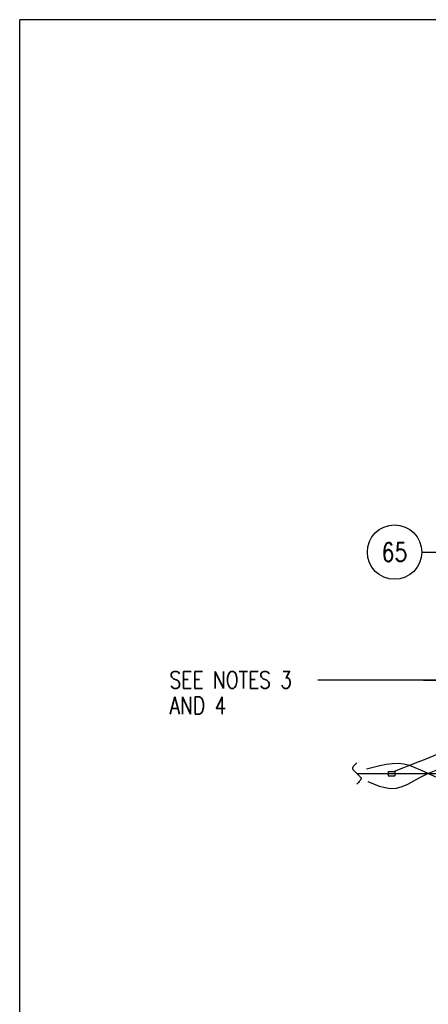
# Model space of a CAD drawing. Extents: x 0 to 7.1, y 0 to 9.85.
# Tile 2 of 4: x 0 to 2.39, y 4.08 to 9.85. Entities that reach past the tile are written whole.
import ezdxf
from ezdxf.enums import TextEntityAlignment as Align

# ---------------------------------------------------------------- set-up
doc = ezdxf.new("R2010")
doc.units = 0
doc.header["$MEASUREMENT"] = 0
doc.layers.get('0').update_dxf_attribs({"color": 2, "linetype": 'CONTINUOUS'})
doc.layers.add('E-DETL', color=2, linetype='CONTINUOUS')
doc.layers.add('E-DETL-TEXT', color=3, linetype='CONTINUOUS')
doc.styles.add('ROMANS', font='ROMANS.SHX', dxfattribs={"width": 0.8})
doc.styles.get("Standard").update_dxf_attribs({"font": 'ROMANS.SHX', "width": 0.8, "height": 0.125})

# ---------------------------------------------------------------- blocks, each defined once
blk = doc.blocks.new('LOOP')
blk.add_lwpolyline([(-1.119, 0), (-1.115, 0), (-0.947, 0), (-0.809, 0), (-0.694, 0), (-0.6, 0), (-0.523, 0), (-0.456, 0), (-0.397, 0), (-0.341, 0), (-0.288, 0), (-0.238, 0), (-0.189, 0), (-0.142, 0), (-0.097, 0), (-0.053, 0), (-0.01, 0), (0.033, 0), (0.074, 0), (0.114, -0.001), (0.153, -0.003), (0.19, -0.006), (0.226, -0.011), (0.259, -0.017), (0.289, -0.025), (0.317, -0.036), (0.343, -0.048), (0.365, -0.063), (0.386, -0.079), (0.403, -0.095), (0.419, -0.113), (0.432, -0.131), (0.442, -0.15), (0.45, -0.168), (0.456, -0.186), (0.46, -0.204), (0.461, -0.223), (0.46, -0.241), (0.456, -0.259), (0.45, -0.277), (0.442, -0.295), (0.432, -0.313), (0.419, -0.331), (0.404, -0.348), (0.387, -0.365), (0.367, -0.38), (0.345, -0.394), (0.32, -0.406), (0.293, -0.416), (0.264, -0.425), (0.232, -0.431), (0.198, -0.435), (0.162, -0.438), (0.124, -0.44), (0.086, -0.441), (0.045, -0.441), (0.004, -0.441), (-0.038, -0.441), (-0.08, -0.441), (-0.122, -0.44), (-0.163, -0.438), (-0.202, -0.435), (-0.24, -0.43), (-0.275, -0.424), (-0.307, -0.416), (-0.336, -0.405), (-0.362, -0.392), (-0.384, -0.377), (-0.404, -0.359), (-0.421, -0.339), (-0.436, -0.316), (-0.45, -0.292), (-0.461, -0.264), (-0.471, -0.235), (-0.48, -0.202), (-0.488, -0.166), (-0.494, -0.125), (-0.499, -0.08), (-0.502, -0.03), (-0.505, 0.027), (-0.505, 0.09)])
blk = doc.blocks.new('BREAK')
blk.add_lwpolyline([(0, 0.0625), (-0.0055, 0.057), (-0.0103, 0.0521), (-0.0144, 0.0479), (-0.0177, 0.0441), (-0.0205, 0.0408), (-0.0225, 0.0378), (-0.0239, 0.0351), (-0.0247, 0.0326), (-0.0249, 0.0302), (-0.0246, 0.0279), (-0.0238, 0.0257), (-0.0226, 0.0236), (-0.0211, 0.0216), (-0.0194, 0.0196), (-0.0176, 0.0176), (-0.0156, 0.0156), (-0.0137, 0.0137), (-0.0117, 0.0117), (-0.0098, 0.0098), (-0.0078, 0.0078), (-0.0059, 0.0059), (-0.0039, 0.0039), (-0.002, 0.002), (0, 0), (0.002, -0.002), (0.0039, -0.0039), (0.0059, -0.0059), (0.0078, -0.0078), (0.0098, -0.0098), (0.0117, -0.0117), (0.0137, -0.0137), (0.0156, -0.0156), (0.0176, -0.0176), (0.0194, -0.0196), (0.0211, -0.0216), (0.0226, -0.0236), (0.0238, -0.0257), (0.0246, -0.0279), (0.0249, -0.0302), (0.0247, -0.0326), (0.0239, -0.0351), (0.0225, -0.0378), (0.0205, -0.0408), (0.0177, -0.0441), (0.0144, -0.0479), (0.0103, -0.0521), (0.0055, -0.057), (0, -0.0625)])

msp = doc.modelspace()

# ---------------------------------------------------------------- linework, layer by layer
at = {"layer": 'E-DETL'}
for p, q in [((7.1036203, 9.8483954), (0, 9.8483954)), ((0, 0), (0, 9.8483954)), ((1.9729697, 5.4330216), (3.3035833, 5.4330216))]:
    msp.add_line(p, q, dxfattribs=at)
at = {"layer": 'E-DETL', "color": 4}
for p, q in [((2.1570909, 5.4437384), (2.1570909, 5.4189924)), ((2.1570909, 5.4437384), (2.1950739, 5.4437384)), ((2.1950739, 5.4437384), (2.1950739, 5.4189924)), ((2.1570909, 5.4189924), (2.1950739, 5.4189924))]:
    msp.add_line(p, q, dxfattribs=at)
at = {"layer": 'E-DETL'}
for points in [[(2.8312813, 6.1299176), (2.8165403, 6.0447036), (2.8004403, 5.9618826), (2.7816233, 5.8838426), (2.7587313, 5.8129766), (2.7304063, 5.7516766), (2.6957563, 5.7015826), (2.6557493, 5.6613466), (2.6118213, 5.6288706), (2.5654083, 5.6020546), (2.5179453, 5.5787996), (2.4706163, 5.5573096), (2.4235963, 5.5369896), (2.3768063, 5.5175486), (2.3301723, 5.4986926), (2.1923563, 5.4437384)], [(2.4345343, 5.4105876), (2.3902913, 5.4319956), (2.3507873, 5.4509576), (2.3150103, 5.4666776), (2.2815353, 5.4787716), (2.2489303, 5.4868586), (2.2157693, 5.4905566), (2.1809263, 5.4897056), (2.1444953, 5.4850356), (2.1068723, 5.4775026), (2.0684563, 5.4680616), (2.0296423, 5.4576656)], [(2.4347293, 5.4511796), (2.3862743, 5.4307926), (2.3430363, 5.4091336), (2.3043263, 5.3879486), (2.2689353, 5.3690486), (2.2356533, 5.3542476), (2.2032713, 5.3453566), (2.1707913, 5.3436296), (2.1380643, 5.3480816), (2.1051513, 5.3571666), (2.0721143, 5.3693406), (2.0390153, 5.3830606)]]:
    msp.add_lwpolyline(points, dxfattribs=at)
at = {"layer": 'E-DETL-TEXT'}
for p, q in [((2.3525779, 6.7294337), (2.4839866, 6.7294337)), ((2.7759715, 5.9799524), (1.7458034, 5.9799524))]:
    msp.add_line(p, q, dxfattribs=at)
msp.add_circle((2.1935779, 6.7294337), 0.159, dxfattribs=at)

# ---------------------------------------------------------------- block references
at = {"layer": 'E-DETL'}
msp.add_blockref('BREAK', (1.9729697, 5.4330216), dxfattribs=at)
at = {"layer": 'E-DETL-TEXT', "xscale": 0.18, "yscale": 0.18, "zscale": 0.18}
msp.add_blockref('LOOP', (2.5643962, 5.9799524), dxfattribs=at)

# ---------------------------------------------------------------- texts
at = {"layer": 'E-DETL-TEXT', "width": 0.8}
msp.add_text('65', height=0.109375, dxfattribs=at).set_placement((2.1935779, 6.7294337), align=Align.MIDDLE)
at = {"layer": 'E-DETL-TEXT', "style": 'ROMANS', "width": 0.8}
for s, p in [('SEE NOTES 3', (0.8769729, 5.9310896)), ('AND 4', (0.8769729, 5.7810896))]:
    msp.add_text(s, height=0.1, dxfattribs=at).set_placement(p)

doc.saveas('drawing.dxf')
